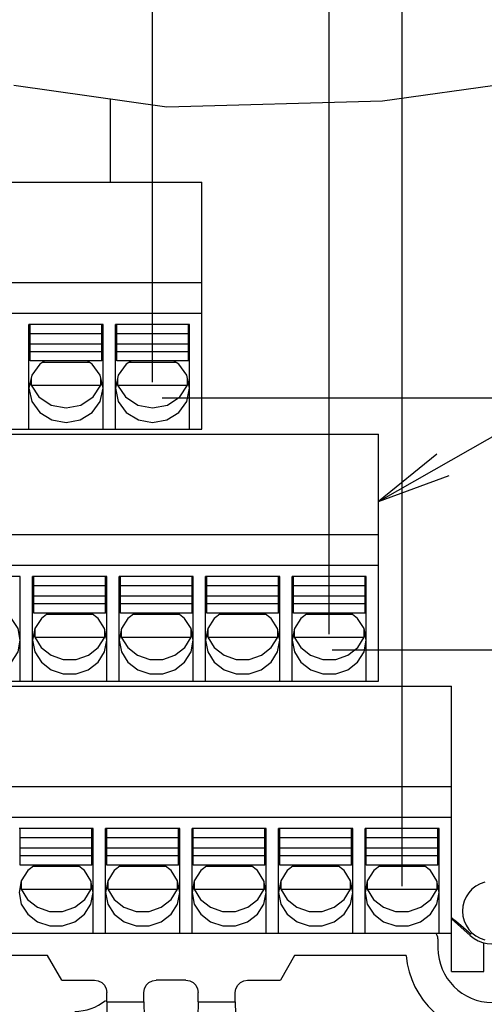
# Model space of a CAD drawing. Extents: x 29 to 410, y 13 to 287.
# Tile 12 of 16: x 234 to 253, y 90 to 130. Entities that reach past the tile are written whole.
import ezdxf

# ---------------------------------------------------------------- set-up
doc = ezdxf.new("R2010")
doc.units = 0
doc.header["$LTSCALE"] = 23.1
doc.layers.get('0').update_dxf_attribs({"linetype": 'CONTINUOUS'})
doc.layers.add('ALL_DIM', color=7, linetype='CONTINUOUS')
doc.layers.add('ALL_NOTE', color=7, linetype='CONTINUOUS')
doc.dimstyles.get("Standard").update_dxf_attribs({"dimtxt": 2.5, "dimasz": 2.5, "dimexe": 1.25, "dimexo": 0.625, "dimtad": 1, "dimcen": 2.5, "dimazin": 3, "dimtfac": 1, "dimtmove": 0, "dimatfit": 3})

# ---------------------------------------------------------------- blocks, each defined once
blk = doc.blocks.new('_OPEN')
at = {"color": 0, "linetype": 'BYBLOCK'}
for p, q in [((0, 0), (-1, 0.167)), ((-1, -0.167), (0, 0)), ((-1, 0), (0, 0))]:
    blk.add_line(p, q, dxfattribs=at)
blk = doc.blocks.new('*D23')
at = {"layer": 'ALL_DIM', "color": 2, "linetype": 'CONTINUOUS'}
for p, q in [((249.32, 94.893), (249.32, 134.26)), ((256.69, 94.893), (256.69, 134.26)), ((249.32, 133.26), (244.32, 133.26)), ((244.32, 133.26), (253.005, 133.26)), ((261.69, 133.26), (253.005, 133.26)), ((256.69, 133.26), (261.69, 133.26))]:
    blk.add_line(p, q, dxfattribs=at)
at = {"layer": 'ALL_DIM', "color": 2, "linetype": 'CONTINUOUS', "xscale": 3, "yscale": 3, "zscale": 3}
blk.add_blockref('_OPEN', (249.32, 133.26), dxfattribs=at)
at = {"layer": 'ALL_DIM', "color": 2, "linetype": 'CONTINUOUS', "xscale": 3, "yscale": 3, "zscale": 3, "rotation": 180}
blk.add_blockref('_OPEN', (256.69, 133.26), dxfattribs=at)
blk = doc.blocks.new('*D24')
at = {"layer": 'ALL_DIM', "color": 2, "linetype": 'CONTINUOUS'}
for p, q in [((214.32, 94.893), (214.32, 154.438)), ((249.32, 94.893), (249.32, 154.438)), ((214.32, 153.438), (231.82, 153.438)), ((249.32, 153.438), (231.82, 153.438))]:
    blk.add_line(p, q, dxfattribs=at)
at = {"layer": 'ALL_DIM', "color": 2, "linetype": 'CONTINUOUS', "xscale": 3, "yscale": 3, "zscale": 3, "rotation": 180}
blk.add_blockref('_OPEN', (214.32, 153.438), dxfattribs=at)
at = {"layer": 'ALL_DIM', "color": 2, "linetype": 'CONTINUOUS', "xscale": 3, "yscale": 3, "zscale": 3}
blk.add_blockref('_OPEN', (249.32, 153.438), dxfattribs=at)
blk = doc.blocks.new('*D26')
at = {"layer": 'ALL_DIM', "color": 2, "linetype": 'CONTINUOUS'}
for p, q in [((214.87, 105.093), (214.87, 147.442)), ((246.37, 142.159), (246.37, 147.442)), ((214.87, 146.442), (230.62, 146.442)), ((246.37, 146.442), (230.62, 146.442)), ((246.37, 134.932), (246.37, 137.889)), ((246.37, 105.093), (246.37, 131.678))]:
    blk.add_line(p, q, dxfattribs=at)
at = {"layer": 'ALL_DIM', "color": 2, "linetype": 'CONTINUOUS', "xscale": 3, "yscale": 3, "zscale": 3, "rotation": 180}
blk.add_blockref('_OPEN', (214.87, 146.442), dxfattribs=at)
at = {"layer": 'ALL_DIM', "color": 2, "linetype": 'CONTINUOUS', "xscale": 3, "yscale": 3, "zscale": 3}
blk.add_blockref('_OPEN', (246.37, 146.442), dxfattribs=at)
blk = doc.blocks.new('*D27')
at = {"layer": 'ALL_DIM', "color": 2, "linetype": 'CONTINUOUS'}
for p, q in [((246.37, 142.159), (246.37, 147.442)), ((249.32, 94.893), (249.32, 147.442)), ((246.37, 146.442), (241.37, 146.442)), ((241.37, 146.442), (247.845, 146.442)), ((255.777, 146.442), (247.845, 146.442)), ((249.32, 146.442), (255.777, 146.442))]:
    blk.add_line(p, q, dxfattribs=at)
at = {"layer": 'ALL_DIM', "color": 2, "linetype": 'CONTINUOUS', "xscale": 3, "yscale": 3, "zscale": 3}
blk.add_blockref('_OPEN', (246.37, 146.442), dxfattribs=at)
at = {"layer": 'ALL_DIM', "color": 2, "linetype": 'CONTINUOUS', "xscale": 3, "yscale": 3, "zscale": 3, "rotation": 180}
blk.add_blockref('_OPEN', (249.32, 146.442), dxfattribs=at)
blk = doc.blocks.new('*D28')
at = {"layer": 'ALL_DIM', "color": 2, "linetype": 'CONTINUOUS'}
for p, q in [((239.22, 115.293), (239.22, 140.816)), ((249.32, 94.893), (249.32, 140.816)), ((239.22, 139.816), (244.27, 139.816)), ((249.32, 139.816), (244.27, 139.816)), ((244.27, 139.816), (259.578, 139.816))]:
    blk.add_line(p, q, dxfattribs=at)
at = {"layer": 'ALL_DIM', "color": 2, "linetype": 'CONTINUOUS', "xscale": 3, "yscale": 3, "zscale": 3, "rotation": 180}
blk.add_blockref('_OPEN', (239.22, 139.816), dxfattribs=at)
at = {"layer": 'ALL_DIM', "color": 2, "linetype": 'CONTINUOUS', "xscale": 3, "yscale": 3, "zscale": 3}
blk.add_blockref('_OPEN', (249.32, 139.816), dxfattribs=at)
blk = doc.blocks.new('*D29')
at = {"layer": 'ALL_DIM', "color": 2, "linetype": 'CONTINUOUS'}
for p, q in [((225.22, 115.293), (225.22, 140.816)), ((239.22, 115.293), (239.22, 140.816)), ((232.22, 139.816), (193.255, 139.816)), ((225.22, 139.816), (232.22, 139.816)), ((239.22, 139.816), (232.22, 139.816))]:
    blk.add_line(p, q, dxfattribs=at)
at = {"layer": 'ALL_DIM', "color": 2, "linetype": 'CONTINUOUS', "xscale": 3, "yscale": 3, "zscale": 3, "rotation": 180}
blk.add_blockref('_OPEN', (225.22, 139.816), dxfattribs=at)
at = {"layer": 'ALL_DIM', "color": 2, "linetype": 'CONTINUOUS', "xscale": 3, "yscale": 3, "zscale": 3}
blk.add_blockref('_OPEN', (239.22, 139.816), dxfattribs=at)
blk = doc.blocks.new('*D30')
at = {"layer": 'ALL_DIM', "color": 2, "linetype": 'CONTINUOUS'}
for p, q in [((239.614, 114.652), (285.933, 114.652)), ((284.933, 114.652), (284.933, 109.552)), ((284.933, 104.452), (284.933, 109.552)), ((246.485, 104.452), (285.933, 104.452))]:
    blk.add_line(p, q, dxfattribs=at)
at = {"layer": 'ALL_DIM', "color": 2, "linetype": 'CONTINUOUS', "xscale": 3, "yscale": 3, "zscale": 3}
for p, rotation in [((284.933, 114.652), 90), ((284.933, 104.452), 270)]:
    blk.add_blockref('_OPEN', p, dxfattribs=dict(at, rotation=rotation))
blk = doc.blocks.new('*D32')
at = {"layer": 'ALL_DIM', "color": 2, "linetype": 'CONTINUOUS'}
for p, q in [((278.606, 94.252), (285.933, 94.252)), ((284.933, 94.252), (284.933, 80.819)), ((284.933, 67.387), (284.933, 80.819)), ((212.22, 67.387), (285.933, 67.387))]:
    blk.add_line(p, q, dxfattribs=at)
at = {"layer": 'ALL_DIM', "color": 2, "linetype": 'CONTINUOUS', "xscale": 3, "yscale": 3, "zscale": 3}
for p, rotation in [((284.933, 94.252), 90), ((284.933, 67.387), 270)]:
    blk.add_blockref('_OPEN', p, dxfattribs=dict(at, rotation=rotation))

msp = doc.modelspace()

# ---------------------------------------------------------------- linework, layer by layer
at = {"color": 7, "linetype": 'CONTINUOUS'}
for p, q in [((248.52, 126.674), (257.668, 127.955)), ((233.607, 127.313), (239.794, 126.439)), ((237.511, 126.762), (237.511, 123.387)), ((239.794, 126.439), (248.52, 126.674)), ((223.22, 123.387), (241.22, 123.387)), ((241.22, 113.387), (241.22, 123.387)), ((223.22, 119.321), (241.22, 119.321)), ((223.22, 118.087), (241.22, 118.087)), ((234.22, 113.387), (234.22, 117.627)), ((237.22, 117.627), (234.22, 117.627)), ((234.27, 116.148), (234.27, 117.62)), ((237.17, 116.148), (237.17, 117.62)), ((237.22, 113.387), (237.22, 117.627)), ((237.72, 113.387), (237.72, 117.627)), ((240.72, 117.627), (237.72, 117.627)), ((237.77, 116.148), (237.77, 117.62)), ((240.67, 116.148), (240.67, 117.62)), ((240.72, 113.387), (240.72, 117.627)), ((237.17, 117.252), (234.27, 117.252)), ((240.67, 117.252), (237.77, 117.252)), ((237.17, 116.829), (234.27, 116.829)), ((240.67, 116.829), (237.77, 116.829)), ((237.17, 116.516), (234.27, 116.516)), ((240.67, 116.516), (237.77, 116.516)), ((237.17, 116.148), (234.27, 116.148)), ((236.665, 116.09), (234.776, 116.09)), ((240.67, 116.148), (237.77, 116.148)), ((240.165, 116.09), (238.276, 116.09)), ((234.273, 115.286), (234.306, 115.17)), ((234.306, 115.44), (234.306, 115.17)), ((234.306, 115.17), (237.135, 115.17)), ((236.819, 114.691), (237.135, 115.17)), ((237.135, 115.17), (237.135, 115.44)), ((237.135, 115.17), (237.168, 115.286)), ((237.773, 115.286), (237.806, 115.17)), ((237.806, 115.44), (237.806, 115.17)), ((237.806, 115.17), (240.635, 115.17)), ((240.319, 114.691), (240.635, 115.17)), ((240.635, 115.17), (240.635, 115.44)), ((240.635, 115.17), (240.668, 115.286)), ((212.87, 113.187), (248.37, 113.187)), ((223.22, 113.387), (241.22, 113.387)), ((248.37, 103.187), (248.37, 113.187)), ((212.87, 109.121), (248.37, 109.121)), ((212.87, 107.887), (248.37, 107.887)), ((233.87, 107.427), (230.87, 107.427)), ((233.87, 103.187), (233.87, 107.427)), ((234.37, 103.187), (234.37, 107.427)), ((237.37, 107.427), (234.37, 107.427)), ((234.42, 105.948), (234.42, 107.42)), ((237.32, 105.948), (237.32, 107.42)), ((237.37, 103.187), (237.37, 107.427)), ((237.87, 103.187), (237.87, 107.427)), ((240.87, 107.427), (237.87, 107.427)), ((237.92, 105.948), (237.92, 107.42)), ((240.82, 105.948), (240.82, 107.42)), ((240.87, 103.187), (240.87, 107.427)), ((241.37, 103.187), (241.37, 107.427)), ((244.37, 107.427), (241.37, 107.427)), ((241.42, 105.948), (241.42, 107.42)), ((244.32, 105.948), (244.32, 107.42)), ((244.37, 103.187), (244.37, 107.427)), ((244.87, 103.187), (244.87, 107.427)), ((247.87, 107.427), (244.87, 107.427)), ((244.92, 105.948), (244.92, 107.42)), ((247.82, 105.948), (247.82, 107.42)), ((247.87, 103.187), (247.87, 107.427)), ((237.32, 107.052), (234.42, 107.052)), ((240.82, 107.052), (237.92, 107.052)), ((244.32, 107.052), (241.42, 107.052)), ((247.82, 107.052), (244.92, 107.052)), ((237.32, 106.629), (234.42, 106.629)), ((240.82, 106.629), (237.92, 106.629)), ((244.32, 106.629), (241.42, 106.629)), ((247.82, 106.629), (244.92, 106.629)), ((237.32, 106.316), (234.42, 106.316)), ((240.82, 106.316), (237.92, 106.316)), ((244.32, 106.316), (241.42, 106.316)), ((247.82, 106.316), (244.92, 106.316)), ((237.32, 105.948), (234.42, 105.948)), ((236.812, 105.89), (234.929, 105.89)), ((240.82, 105.948), (237.92, 105.948)), ((240.312, 105.89), (238.429, 105.89)), ((244.32, 105.948), (241.42, 105.948)), ((243.812, 105.89), (241.929, 105.89)), ((247.82, 105.948), (244.92, 105.948)), ((247.312, 105.89), (245.429, 105.89)), ((234.456, 105.291), (234.456, 104.97)), ((237.285, 104.97), (237.285, 105.291)), ((237.956, 105.291), (237.956, 104.97)), ((240.785, 104.97), (240.785, 105.291)), ((241.456, 105.291), (241.456, 104.97)), ((244.285, 104.97), (244.285, 105.291)), ((244.956, 105.291), (244.956, 104.97)), ((247.785, 104.97), (247.785, 105.291)), ((234.419, 105.099), (234.456, 104.97)), ((234.456, 104.97), (237.285, 104.97)), ((237.026, 104.55), (237.285, 104.97)), ((237.285, 104.97), (237.321, 105.099)), ((237.919, 105.099), (237.956, 104.97)), ((237.956, 104.97), (240.785, 104.97)), ((240.526, 104.55), (240.785, 104.97)), ((240.785, 104.97), (240.821, 105.099)), ((241.419, 105.099), (241.456, 104.97)), ((241.456, 104.97), (244.285, 104.97)), ((244.026, 104.55), (244.285, 104.97)), ((244.285, 104.97), (244.321, 105.099)), ((244.919, 105.099), (244.956, 104.97)), ((244.956, 104.97), (247.785, 104.97)), ((247.526, 104.55), (247.785, 104.97)), ((247.785, 104.97), (247.821, 105.099)), ((212.32, 102.987), (251.32, 102.987)), ((212.87, 103.187), (248.37, 103.187)), ((251.32, 91.437), (251.32, 102.987)), ((212.32, 98.921), (251.32, 98.921)), ((212.32, 97.687), (251.32, 97.687)), ((236.82, 97.227), (233.82, 97.227)), ((233.87, 95.748), (233.87, 97.22)), ((236.77, 96.852), (233.87, 96.852)), ((236.77, 95.748), (236.77, 97.22)), ((236.82, 92.987), (236.82, 97.227)), ((237.32, 92.987), (237.32, 97.227)), ((240.32, 97.227), (237.32, 97.227)), ((237.37, 95.748), (237.37, 97.22)), ((240.27, 96.852), (237.37, 96.852)), ((240.27, 95.748), (240.27, 97.22)), ((240.32, 92.987), (240.32, 97.227)), ((240.82, 92.987), (240.82, 97.227)), ((243.82, 97.227), (240.82, 97.227)), ((240.87, 95.748), (240.87, 97.22)), ((243.77, 96.852), (240.87, 96.852)), ((243.77, 95.748), (243.77, 97.22)), ((243.82, 92.987), (243.82, 97.227)), ((244.32, 92.987), (244.32, 97.227)), ((247.32, 97.227), (244.32, 97.227)), ((244.37, 95.748), (244.37, 97.22)), ((247.27, 96.852), (244.37, 96.852)), ((247.27, 95.748), (247.27, 97.22)), ((247.32, 92.987), (247.32, 97.227)), ((247.82, 92.987), (247.82, 97.227)), ((250.82, 97.227), (247.82, 97.227)), ((247.87, 95.748), (247.87, 97.22)), ((250.77, 96.852), (247.87, 96.852)), ((250.77, 95.748), (250.77, 97.22)), ((250.82, 92.987), (250.82, 97.227)), ((236.77, 96.429), (233.87, 96.429)), ((236.77, 96.116), (233.87, 96.116)), ((240.27, 96.429), (237.37, 96.429)), ((240.27, 96.116), (237.37, 96.116)), ((243.77, 96.429), (240.87, 96.429)), ((243.77, 96.116), (240.87, 96.116)), ((247.27, 96.429), (244.37, 96.429)), ((247.27, 96.116), (244.37, 96.116)), ((250.77, 96.429), (247.87, 96.429)), ((250.77, 96.116), (247.87, 96.116)), ((236.77, 95.748), (233.87, 95.748)), ((236.262, 95.69), (234.379, 95.69)), ((240.27, 95.748), (237.37, 95.748)), ((239.762, 95.69), (237.879, 95.69)), ((243.77, 95.748), (240.87, 95.748)), ((243.262, 95.69), (241.379, 95.69)), ((247.27, 95.748), (244.37, 95.748)), ((246.762, 95.69), (244.879, 95.69)), ((250.77, 95.748), (247.87, 95.748)), ((250.262, 95.69), (248.379, 95.69)), ((233.869, 94.899), (233.906, 94.77)), ((233.906, 95.091), (233.906, 94.77)), ((236.735, 94.77), (236.735, 95.091)), ((236.735, 94.77), (236.771, 94.899)), ((237.369, 94.899), (237.406, 94.77)), ((237.406, 95.091), (237.406, 94.77)), ((240.235, 94.77), (240.235, 95.091)), ((240.235, 94.77), (240.271, 94.899)), ((240.869, 94.899), (240.906, 94.77)), ((240.906, 95.091), (240.906, 94.77)), ((243.735, 94.77), (243.735, 95.091)), ((243.735, 94.77), (243.771, 94.899)), ((244.369, 94.899), (244.406, 94.77)), ((244.406, 95.091), (244.406, 94.77)), ((247.235, 94.77), (247.235, 95.091)), ((247.235, 94.77), (247.271, 94.899)), ((247.869, 94.899), (247.906, 94.77)), ((247.906, 95.091), (247.906, 94.77)), ((250.735, 94.77), (250.735, 95.091)), ((250.735, 94.77), (250.771, 94.899)), ((233.906, 94.77), (236.735, 94.77)), ((236.476, 94.35), (236.735, 94.77)), ((237.406, 94.77), (240.235, 94.77)), ((239.976, 94.35), (240.235, 94.77)), ((240.906, 94.77), (243.735, 94.77)), ((243.476, 94.35), (243.735, 94.77)), ((244.406, 94.77), (247.235, 94.77)), ((246.976, 94.35), (247.235, 94.77)), ((247.906, 94.77), (250.735, 94.77)), ((250.476, 94.35), (250.735, 94.77)), ((252.08, 92.895), (251.32, 93.577)), ((212.32, 92.987), (251.32, 92.987)), ((250.77, 92.768), (250.77, 92.387)), ((252.62, 91.437), (252.62, 92.608)), ((234.97, 92.087), (214.97, 92.087)), ((235.548, 91.087), (234.97, 92.087)), ((244.97, 92.087), (244.393, 91.087)), ((249.483, 92.087), (244.97, 92.087)), ((251.32, 91.437), (252.62, 91.437)), ((235.548, 91.087), (236.87, 91.087)), ((240.57, 91.087), (239.37, 91.087)), ((243.07, 91.087), (244.393, 91.087)), ((237.37, 90.218), (237.37, 90.587)), ((238.87, 90.218), (238.87, 90.587)), ((241.07, 90.218), (241.07, 90.587)), ((242.57, 90.218), (242.57, 90.587)), ((237.37, 90.218), (237.341, 88.518)), ((237.37, 90.218), (238.87, 90.218)), ((238.87, 90.218), (238.881, 89.597)), ((241.07, 90.218), (241.06, 89.597)), ((241.07, 90.218), (242.57, 90.218)), ((242.57, 90.218), (242.6, 88.518))]:
    msp.add_line(p, q, dxfattribs=at)
for points in [[(234.869, 116.148), (234.66, 116.019), (234.335, 115.571), (234.22, 115.043)], [(237.22, 115.043), (237.106, 115.571), (236.781, 116.019), (236.572, 116.148)], [(238.369, 116.148), (238.16, 116.019), (237.835, 115.571), (237.72, 115.043)], [(240.72, 115.043), (240.606, 115.571), (240.281, 116.019), (240.072, 116.148)], [(234.306, 115.17), (234.622, 114.691), (235.121, 114.365), (235.72, 114.25), (236.32, 114.365), (236.819, 114.691)], [(237.806, 115.17), (238.122, 114.691), (238.621, 114.365), (239.22, 114.25), (239.82, 114.365), (240.319, 114.691)], [(234.22, 115.043), (234.335, 114.515), (234.66, 114.067), (235.146, 113.768), (235.72, 113.663), (236.294, 113.768), (236.781, 114.067), (237.106, 114.515), (237.22, 115.043)], [(237.72, 115.043), (237.835, 114.515), (238.16, 114.067), (238.646, 113.768), (239.22, 113.663), (239.794, 113.768), (240.281, 114.067), (240.606, 114.515), (240.72, 115.043)], [(233.87, 104.843), (233.78, 105.315), (233.519, 105.73), (233.238, 105.948)], [(235.003, 105.948), (234.721, 105.73), (234.461, 105.315), (234.37, 104.843)], [(237.37, 104.843), (237.28, 105.315), (237.019, 105.73), (236.738, 105.948)], [(238.503, 105.948), (238.221, 105.73), (237.961, 105.315), (237.87, 104.843)], [(240.87, 104.843), (240.78, 105.315), (240.519, 105.73), (240.238, 105.948)], [(242.003, 105.948), (241.721, 105.73), (241.461, 105.315), (241.37, 104.843)], [(244.37, 104.843), (244.28, 105.315), (244.019, 105.73), (243.738, 105.948)], [(245.503, 105.948), (245.221, 105.73), (244.961, 105.315), (244.87, 104.843)], [(247.87, 104.843), (247.78, 105.315), (247.519, 105.73), (247.238, 105.948)], [(230.87, 104.843), (230.961, 104.371), (231.221, 103.956), (231.62, 103.648), (232.11, 103.484), (232.631, 103.484), (233.12, 103.648), (233.519, 103.956), (233.78, 104.371), (233.87, 104.843)], [(234.37, 104.843), (234.461, 104.371), (234.721, 103.956), (235.12, 103.648), (235.61, 103.484), (236.131, 103.484), (236.62, 103.648), (237.019, 103.956), (237.28, 104.371), (237.37, 104.843)], [(234.456, 104.97), (234.715, 104.55), (235.115, 104.238), (235.608, 104.071), (236.133, 104.071), (236.625, 104.238), (237.026, 104.55)], [(237.87, 104.843), (237.961, 104.371), (238.221, 103.956), (238.62, 103.648), (239.11, 103.484), (239.631, 103.484), (240.12, 103.648), (240.519, 103.956), (240.78, 104.371), (240.87, 104.843)], [(237.956, 104.97), (238.215, 104.55), (238.615, 104.238), (239.108, 104.071), (239.633, 104.071), (240.125, 104.238), (240.526, 104.55)], [(241.37, 104.843), (241.461, 104.371), (241.721, 103.956), (242.12, 103.648), (242.61, 103.484), (243.131, 103.484), (243.62, 103.648), (244.019, 103.956), (244.28, 104.371), (244.37, 104.843)], [(241.456, 104.97), (241.715, 104.55), (242.115, 104.238), (242.608, 104.071), (243.133, 104.071), (243.625, 104.238), (244.026, 104.55)], [(244.87, 104.843), (244.961, 104.371), (245.221, 103.956), (245.62, 103.648), (246.11, 103.484), (246.631, 103.484), (247.12, 103.648), (247.519, 103.956), (247.78, 104.371), (247.87, 104.843)], [(244.956, 104.97), (245.215, 104.55), (245.615, 104.238), (246.108, 104.071), (246.633, 104.071), (247.125, 104.238), (247.526, 104.55)], [(234.453, 95.748), (234.171, 95.53), (233.911, 95.115), (233.82, 94.643)], [(236.82, 94.643), (236.73, 95.115), (236.469, 95.53), (236.188, 95.748)], [(237.953, 95.748), (237.671, 95.53), (237.411, 95.115), (237.32, 94.643)], [(240.32, 94.643), (240.23, 95.115), (239.969, 95.53), (239.688, 95.748)], [(241.453, 95.748), (241.171, 95.53), (240.911, 95.115), (240.82, 94.643)], [(243.82, 94.643), (243.73, 95.115), (243.469, 95.53), (243.188, 95.748)], [(244.953, 95.748), (244.671, 95.53), (244.411, 95.115), (244.32, 94.643)], [(247.32, 94.643), (247.23, 95.115), (246.969, 95.53), (246.688, 95.748)], [(248.453, 95.748), (248.171, 95.53), (247.911, 95.115), (247.82, 94.643)], [(250.82, 94.643), (250.73, 95.115), (250.469, 95.53), (250.188, 95.748)], [(233.82, 94.643), (233.911, 94.171), (234.171, 93.756), (234.57, 93.448), (235.06, 93.284), (235.581, 93.284), (236.07, 93.448), (236.469, 93.756), (236.73, 94.171), (236.82, 94.643)], [(233.906, 94.77), (234.165, 94.35), (234.565, 94.038), (235.058, 93.871), (235.583, 93.871), (236.075, 94.038), (236.476, 94.35)], [(237.32, 94.643), (237.411, 94.171), (237.671, 93.756), (238.07, 93.448), (238.56, 93.284), (239.081, 93.284), (239.57, 93.448), (239.969, 93.756), (240.23, 94.171), (240.32, 94.643)], [(237.406, 94.77), (237.665, 94.35), (238.065, 94.038), (238.558, 93.871), (239.083, 93.871), (239.575, 94.038), (239.976, 94.35)], [(240.82, 94.643), (240.911, 94.171), (241.171, 93.756), (241.57, 93.448), (242.06, 93.284), (242.581, 93.284), (243.07, 93.448), (243.469, 93.756), (243.73, 94.171), (243.82, 94.643)], [(240.906, 94.77), (241.165, 94.35), (241.565, 94.038), (242.058, 93.871), (242.583, 93.871), (243.075, 94.038), (243.476, 94.35)], [(244.32, 94.643), (244.411, 94.171), (244.671, 93.756), (245.07, 93.448), (245.56, 93.284), (246.081, 93.284), (246.57, 93.448), (246.969, 93.756), (247.23, 94.171), (247.32, 94.643)], [(244.406, 94.77), (244.665, 94.35), (245.065, 94.038), (245.558, 93.871), (246.083, 93.871), (246.575, 94.038), (246.976, 94.35)], [(247.82, 94.643), (247.911, 94.171), (248.171, 93.756), (248.57, 93.448), (249.06, 93.284), (249.581, 93.284), (250.07, 93.448), (250.469, 93.756), (250.73, 94.171), (250.82, 94.643)], [(247.906, 94.77), (248.165, 94.35), (248.565, 94.038), (249.058, 93.871), (249.583, 93.871), (250.075, 94.038), (250.476, 94.35)], [(252.12, 92.94), (251.696, 93.303), (251.457, 93.509), (251.32, 93.628)], [(236.87, 91.087), (237.025, 91.062), (237.164, 90.991), (237.275, 90.881), (237.346, 90.741), (237.37, 90.587)], [(238.87, 90.587), (238.895, 90.741), (238.966, 90.881), (239.076, 90.991), (239.216, 91.062), (239.37, 91.087)], [(240.57, 91.087), (240.725, 91.062), (240.864, 90.991), (240.975, 90.881), (241.046, 90.741), (241.07, 90.587)], [(242.57, 90.587), (242.595, 90.741), (242.666, 90.881), (242.776, 90.991), (242.916, 91.062), (243.07, 91.087)]]:
    msp.add_lwpolyline(points, dxfattribs=at)
for centre, radius, start, end in [((252.97, 93.887), 1.209, 104.3636, 255.6364), ((252.97, 93.887), 1.333, 228.0716, 360), ((250.47, 92.768), 0.3, 0, 48.0716), ((252.97, 92.387), 3.5, 184.9171, 355.0829), ((252.97, 92.387), 2.2, 180, 360), ((236.07, 91.827), 2, 270, 308.7223)]:
    msp.add_arc(centre, radius, start, end, dxfattribs=at)
at = {"layer": 'ALL_NOTE', "color": 2, "linetype": 'CONTINUOUS'}
msp.add_line((248.37, 110.457), (281.074, 129.126), dxfattribs=at)
msp.add_lwpolyline([(250.728, 112.378), (248.37, 110.457), (251.224, 111.51)], dxfattribs=at)

# ---------------------------------------------------------------- dimensions: what is measured, and where the dimension line sits
at = {"layer": 'ALL_DIM', "color": 2, "linetype": 'CONTINUOUS'}
for base, p1, p2, angle, picture, middle in [((214.32, 153.438), (249.32, 94.893), (214.32, 94.893), 180, '*D24', (222.007, 154.063)), ((225.22, 139.816), (239.22, 115.293), (225.22, 115.293), 180, '*D29', (193.255, 140.441)), ((239.22, 139.816), (249.32, 94.893), (239.22, 115.293), 180, '*D28', (251.578, 140.441)), ((249.32, 133.26), (256.69, 94.893), (249.32, 94.893), 180, '*D23', (249.857, 133.885)), ((284.933, 104.452), (239.614, 114.652), (246.485, 104.452), 270, '*D30', (284.308, 105.106)), ((284.933317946, 67.386708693), (278.605585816, 94.251708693), (212.220404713, 67.386708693), 270, '*D32', (284.308317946, 77.363568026))]:
    dim = msp.add_linear_dim(base=base, p1=p1, p2=p2, angle=angle, dimstyle='Standard', dxfattribs=at)
    dim.commit()
    dim.dimension.update_dxf_attribs({"geometry": picture, "text_midpoint": middle, "dimtype": 128})
for base, p1, p2, picture, middle in [((246.37, 146.442), (214.87, 105.093), (246.37, 105.093), '*D26', (221.216, 147.067)), ((249.32, 146.442), (246.37, 142.159), (249.32, 94.893), '*D27', (253.777, 147.067))]:
    dim = msp.add_linear_dim(base=base, p1=p1, p2=p2, dimstyle='Standard', dxfattribs=at)
    dim.commit()
    dim.dimension.update_dxf_attribs({"geometry": picture, "text_midpoint": middle, "dimtype": 128})

doc.saveas('drawing.dxf')
